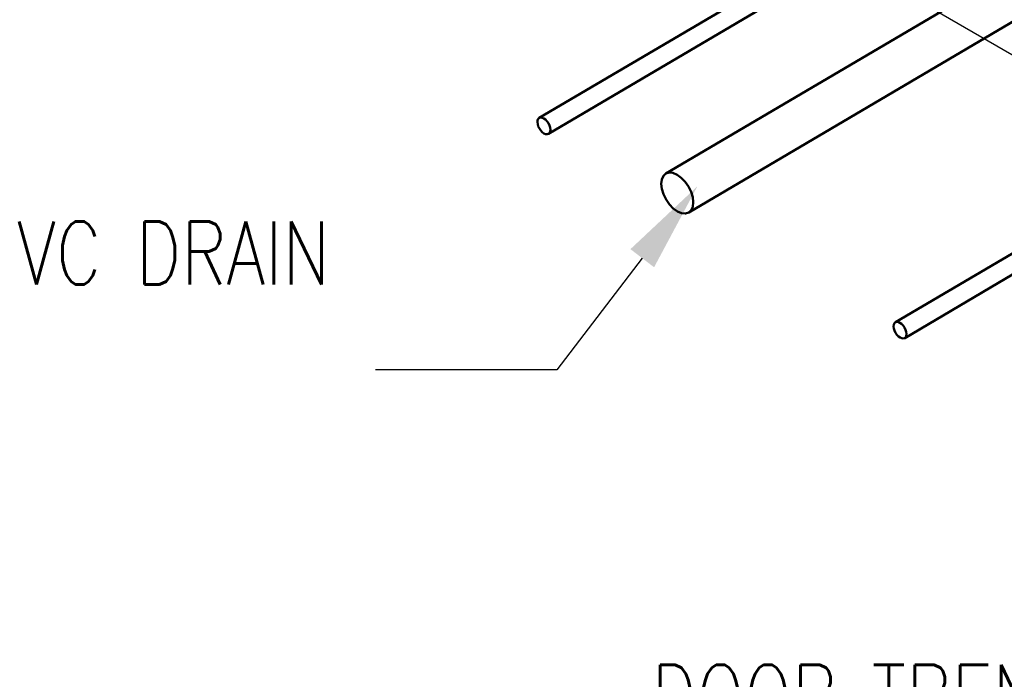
# Model space of a CAD drawing. Header units: inches. Extents: x -18562 to 18026, y -571 to 707.
# Tile 4 of 31: x 522 to 709, y 68 to 193. Entities that reach past the tile are written whole.
import ezdxf
from ezdxf import colors
from ezdxf.entities.mleader import LeaderData, LeaderLine
from ezdxf.math import Vec2, Vec3

# ---------------------------------------------------------------- set-up
doc = ezdxf.new("R2010")
doc.units = ezdxf.units.IN
doc.header["$LTSCALE"] = 0.5
doc.header["$MEASUREMENT"] = 0
for name, color, linetype in [('M-SECT-PATT', 8, 'Continuous'), ('P-PIPE', 3, 'Continuous'), ('S-ANNO-DIMS', 1, 'Continuous')]:
    doc.layers.add(name, color=color, linetype=linetype)
doc.styles.add('Annotative', font='romans.shx', dxfattribs={"width": 0.8, "height": 0.125})

# ---------------------------------------------------------------- blocks, each defined once
blk = doc.blocks.new('Mechanical_Box_H_rvt-1-DRAINAGE ISOMETRIC')
at = {"layer": 'P-PIPE', "color": 90, "lineweight": 50}
for p, q in [((842.94, 280.81), (644.82, 164.04)), ((649.2, 156.61), (847.32, 273.38)), ((695.7, 218.85), (620.7, 174.65)), ((622.48, 171.63), (697.48, 215.83)), ((742.43, 167.44), (688.58, 135.71)), ((690.36, 132.69), (744.21, 164.43))]:
    blk.add_line(p, q, dxfattribs=at)
for points in [[(621.58, 174.56, 0), (621.26, 174.7, 0), (620.96, 174.73, 0), (620.71, 174.65, 0), (620.51, 174.47, 0), (620.39, 174.2, 0), (620.35, 173.85, 0)], [(622.83, 172.42, 0), (622.78, 172.82, 0), (622.65, 173.23, 0), (622.46, 173.64, 0), (622.2, 174.01, 0), (621.9, 174.33, 0), (621.58, 174.56, 0)], [(620.35, 173.85, 0), (620.4, 173.46, 0), (620.52, 173.05, 0), (620.72, 172.64, 0), (620.98, 172.27, 0), (621.28, 171.95, 0), (621.6, 171.72, 0)], [(621.6, 171.72, 0), (621.92, 171.58, 0), (622.22, 171.55, 0), (622.47, 171.63, 0), (622.67, 171.81, 0), (622.79, 172.08, 0), (622.83, 172.42, 0)], [(646.98, 163.83, 0), (646.19, 164.17, 0), (645.46, 164.24, 0), (644.83, 164.05, 0), (644.36, 163.6, 0), (644.06, 162.93, 0), (643.96, 162.09, 0)], [(650.06, 158.57, 0), (649.95, 159.53, 0), (649.64, 160.55, 0), (649.15, 161.56, 0), (648.51, 162.48, 0), (647.77, 163.25, 0), (646.98, 163.83, 0)], [(643.96, 162.09, 0), (644.08, 161.12, 0), (644.39, 160.1, 0), (644.88, 159.1, 0), (645.52, 158.17, 0), (646.25, 157.4, 0), (647.04, 156.82, 0)], [(647.04, 156.82, 0), (647.83, 156.49, 0), (648.57, 156.41, 0), (649.19, 156.61, 0), (649.67, 157.05, 0), (649.97, 157.72, 0), (650.06, 158.57, 0)], [(689.46, 135.62, 0), (689.14, 135.76, 0), (688.84, 135.79, 0), (688.59, 135.71, 0), (688.39, 135.53, 0), (688.27, 135.26, 0), (688.23, 134.92, 0)], [(690.71, 133.49, 0), (690.66, 133.88, 0), (690.54, 134.29, 0), (690.34, 134.7, 0), (690.08, 135.08, 0), (689.78, 135.39, 0), (689.46, 135.62, 0)], [(688.23, 134.92, 0), (688.28, 134.52, 0), (688.41, 134.11, 0), (688.61, 133.7, 0), (688.86, 133.33, 0), (689.16, 133.01, 0), (689.48, 132.78, 0)], [(689.48, 132.78, 0), (689.8, 132.64, 0), (690.1, 132.61, 0), (690.36, 132.69, 0), (690.55, 132.87, 0), (690.67, 133.14, 0), (690.71, 133.49, 0)]]:
    blk.add_polyline3d(points, dxfattribs=at)

msp = doc.modelspace()

# ---------------------------------------------------------------- linework, layer by layer
at = {"layer": 'M-SECT-PATT', "lineweight": -3}
msp.add_line((1536.04, -289.8), (693.16, 196.83), dxfattribs=at)

# ---------------------------------------------------------------- block references
at = {"layer": 'P-PIPE', "lineweight": -3}
msp.add_blockref('Mechanical_Box_H_rvt-1-DRAINAGE ISOMETRIC', (0, 0), dxfattribs=at)

# ---------------------------------------------------------------- leaders
at = {"layer": 'S-ANNO-DIMS', "lineweight": -3}
ml = msp.add_multileader_mtext('Standard', dxfattribs=at)
ml.set_content('DOOR TRENCH \\PDRAIN', color=2, style='Annotative')
ml.set_leader_properties()
ml.build(insert=Vec2(0, 0))
ml.multileader.update_dxf_attribs({"text_right_attachment_type": 3, "dogleg_length": 0.36, "arrow_head_size": 17.28, "scale": 96})
ctx = ml.context
ctx.base_point, ctx.scale, ctx.char_height, ctx.arrow_head_size, ctx.landing_gap_size, ctx.plane_origin = Vec3(624.62, 64.36), 96, 12, 17.28, 8.64, Vec3(609.12, 61.34)
ctx.right_attachment, ctx.text_align_type = 3, 2
notes = []
notes.append((ctx, [(1, (1, 1, 0), (777.03, 44.36), (-1, 0), 34.56, [(1, [(857.88, 165.74), (869.82, 135.01)], 0, [])])]))
ctx.mtext.insert, ctx.mtext.alignment, ctx.mtext.flow_direction = Vec3(733.83, 70.36), 3, 5
ml = msp.add_multileader_mtext('Standard', dxfattribs=at)
ml.set_content('8"%%C SOLID PVC DRAIN', color=2, style='Annotative')
ml.set_leader_properties()
ml.build(insert=Vec2(0, 0))
ml.multileader.update_dxf_attribs({"text_right_attachment_type": 3, "dogleg_length": 0.36, "arrow_head_size": 17.28, "scale": 96})
ctx = ml.context
ctx.base_point, ctx.scale, ctx.char_height, ctx.arrow_head_size, ctx.landing_gap_size, ctx.plane_origin = Vec3(497.68, 148.93), 96, 12, 17.28, 8.64, Vec3(458.94, 146.17)
ctx.right_attachment, ctx.text_align_type = 3, 2
notes.append((ctx, [(1, (1, 1, 0), (624.03, 126.64), (-1, 0), 34.56, [(0, [(650.85, 161.63)], 0, [])])]))
ctx.mtext.insert, ctx.mtext.width, ctx.mtext.alignment, ctx.mtext.flow_direction = Vec3(580.83, 154.93), 89.3516, 3, 5
for ctx, leaders in notes:
    for number, flags, end, landing, length, lines in leaders:
        leader = LeaderData()
        leader.index, (leader.has_last_leader_line, leader.has_dogleg_vector, leader.attachment_direction) = number, flags
        leader.last_leader_point, leader.dogleg_vector, leader.dogleg_length = Vec3(end), Vec3(landing), length
        for number, points, colour, breaks in lines:
            line = LeaderLine()
            line.index, line.vertices, line.color, line.breaks = number, Vec3.list(points), colors.encode_raw_color(colour), breaks
            leader.lines.append(line)
        ctx.leaders.append(leader)

doc.saveas('drawing.dxf')
